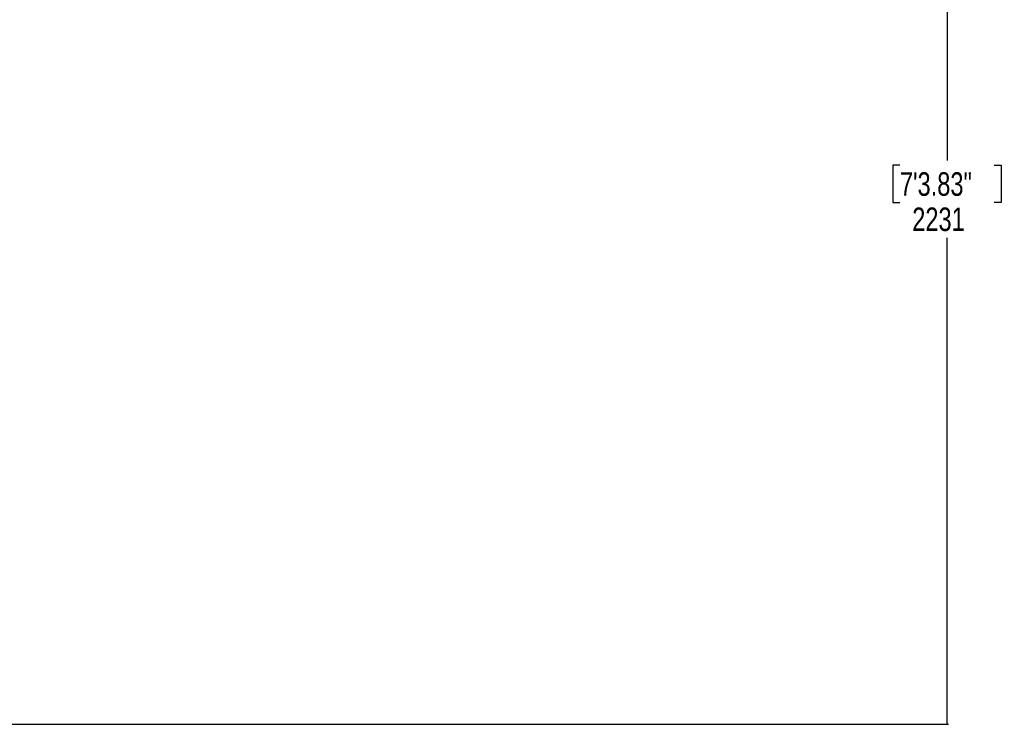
# Model space of a CAD drawing. Header units: millimetres. Extents: x 2436 to 18395, y 146 to 15846.
# Tile 17 of 45: x 6400 to 10581, y 1508 to 4502. Entities that reach past the tile are written whole.
import ezdxf

# ---------------------------------------------------------------- set-up
doc = ezdxf.new("R2010")
doc.units = ezdxf.units.MM
doc.header["$LTSCALE"] = 2
doc.layers.add('COMPONENT_GEOMETRY', color=7, linetype='Continuous')
doc.styles.add('SLDTEXTSTYLE0', font='TXT', dxfattribs={"width": 0.75})
doc.dimstyles.new('SLDDIMSTYLE0', dxfattribs={"dimtxt": 100, "dimasz": 6.604, "dimexe": 0, "dimexo": 0.0625, "dimgap": 25, "dimtad": 0, "dimtih": 1, "dimtoh": 1, "dimdec": 0, "dimrnd": 1e-09, "dimzin": 12, "dimdsep": 46, "dimtxsty": 'SLDTEXTSTYLE0', "dimsah": 1, "dimcen": 0.09, "dimadec": 0, "dimazin": 3, "dimtfac": 1, "dimtdec": 0, "dimtofl": 0, "dimtmove": 0, "dimatfit": 3, "dimfxl": 1, "dimfrac": 2, "dimtolj": 1, "dimtzin": 12, "dimarcsym": 0})

# ---------------------------------------------------------------- blocks, each defined once
blk = doc.blocks.new('_D')
at = {"layer": 'COMPONENT_GEOMETRY', "color": 7}
for p, q in [((10064.6, 5970.3), (10344.2, 5970.3)), ((10337.9, 5970.3), (10337.9, 3903.6)), ((10137.8, 3883.3), (10107.3, 3883.3)), ((10107.3, 3883.3), (10107.3, 3724.6)), ((10537.9, 3883.3), (10568.4, 3883.3)), ((10568.4, 3883.3), (10568.4, 3724.6)), ((10107.3, 3724.6), (10137.8, 3724.6)), ((10568.4, 3724.6), (10537.9, 3724.6)), ((10337.9, 1508.3), (10337.9, 3574.9)), ((3340.9, 1508.3), (10344.2, 1508.3))]:
    blk.add_line(p, q, dxfattribs=at)
for points in [[(10337.9, 5970.3), (10336.8, 5963.7), (10338.9, 5963.7)], [(10337.9, 1508.3), (10338.9, 1514.9), (10336.8, 1514.9)]]:
    blk.add_solid(points, dxfattribs=at)
at = {"layer": 'COMPONENT_GEOMETRY', "color": 7, "char_height": 100, "attachment_point": 1, "style": 'SLDTEXTSTYLE0'}
for s, insert in [('7\'3.83"', (10137.8, 3853.5)), ('2231', (10190.1, 3703.8))]:
    blk.add_mtext(s, dxfattribs=dict(at, insert=insert))

msp = doc.modelspace()

# ---------------------------------------------------------------- dimensions: what is measured, and where the dimension line sits
at = {"layer": 'COMPONENT_GEOMETRY', "color": 7}
dim = msp.add_linear_dim(base=(10337.86, 1508.27), p1=(10062.07, 5970.28), p2=(3338.37, 1508.27), angle=90, dimstyle='SLDDIMSTYLE0', dxfattribs=at)
dim.commit()
dim.dimension.update_dxf_attribs({"geometry": '_D', "text_midpoint": (10337.86, 3739.28), "dimtype": 160})

doc.saveas('drawing.dxf')
